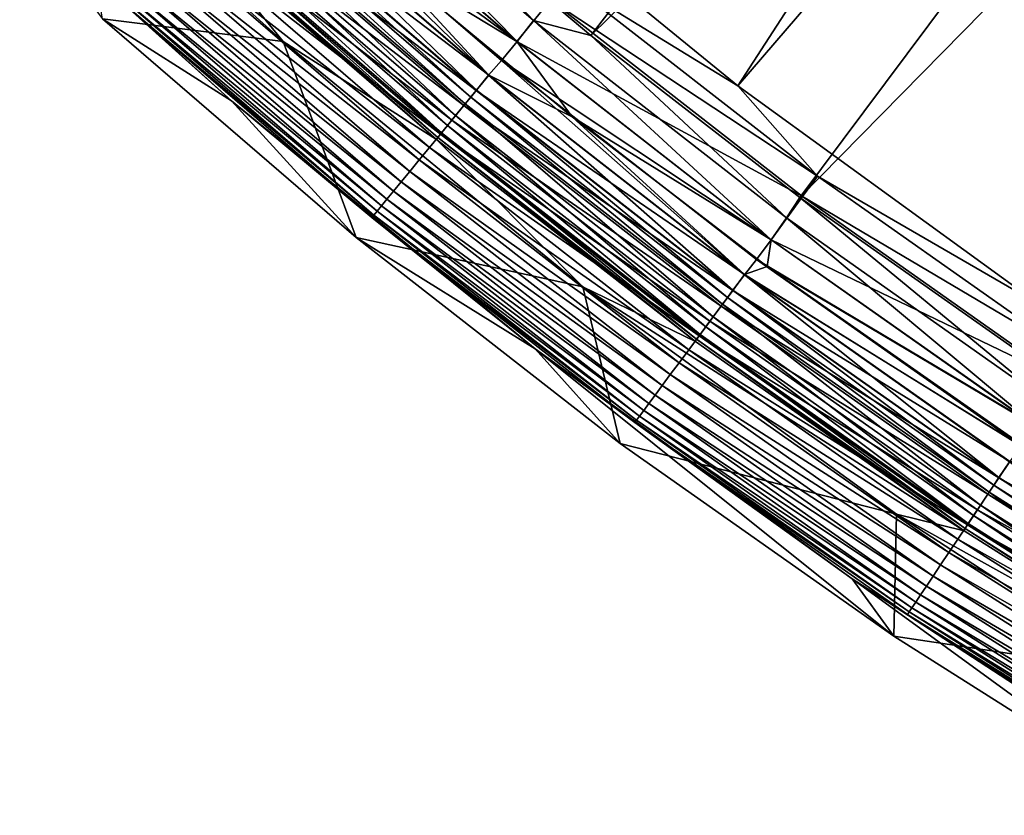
# Model space of a CAD drawing. Header units: metres. Extents: x -900 to 900, y -400 to 400.
# Tile 1 of 249: x -837 to -808, y -372 to -348. Entities that reach past the tile are written whole.
import ezdxf

# ---------------------------------------------------------------- set-up
doc = ezdxf.new("R2010")
doc.units = ezdxf.units.M

msp = doc.modelspace()

# ---------------------------------------------------------------- linework, layer by layer
at = {"layer": 'top'}
for points in [[(-816.009277, -350.350189, -0.803848), (-788.569824, -308.014862, -29.814909), (-824.436707, -343.46109, -0.803848)], [(-783.200378, -312.214813, -29.8034), (-788.569824, -308.014862, -29.814909), (-816.009277, -350.350189, -0.803848)], [(-826.218567, -343.902435, -3.399924), (-789.547852, -309.118988, -32.412781), (-820.303406, -348.878296, -3.399924)], [(-789.547852, -309.118988, -32.412781), (-784.133118, -313.363251, -32.401356), (-820.303406, -348.878296, -3.399924)], [(-807.198975, -356.74234, -0.803848), (-783.200378, -312.214813, -29.8034), (-816.009277, -350.350189, -0.803848)], [(-820.303406, -348.878296, -3.399924), (-784.133118, -313.363251, -32.401356), (-814.191162, -353.609955, -3.399924)], [(-784.133118, -313.363251, -32.401356), (-778.5177, -317.338135, -32.388844), (-814.191162, -353.609955, -3.399924)], [(-814.191162, -353.609955, -3.399924), (-778.5177, -317.338135, -32.388844), (-806.518616, -359.015991, -3.399924)], [(-822.455078, -349.051483, -3), (-829.58606, -342.900299, -3), (-829.071411, -342.322021, -3.101714)], [(-821.972351, -348.442871, -3.101714), (-822.455078, -349.051483, -3), (-829.071411, -342.322021, -3.101714)], [(-829.071411, -342.322021, -3.101714), (-826.218567, -343.902435, -3.399924), (-821.972351, -348.442871, -3.101714)], [(-829.58606, -342.900299, -3), (-822.455078, -349.051483, -3), (-830.068665, -343.432739, -3)], [(-829.588745, -342.903259), (-826.377075, -346.674042), (-822.457642, -349.054596)], [(-829.588745, -342.903259), (-822.457642, -349.054596), (-821.479858, -347.842804, -0.204445)], [(-835.409851, -343.522583, -87), (-832.073242, -345.64447, -5.959025), (-829.289917, -349.056427, -87)], [(-829.289917, -349.056427, -87), (-834.562927, -348.391418, -87), (-835.409851, -343.522583, -87)], [(-830.068665, -343.432739, -3), (-823.285156, -350.042267, -3.056892), (-830.460999, -343.855133, -3.056892)], [(-830.068665, -343.432739, -3), (-822.455078, -349.051483, -3), (-822.91095, -349.606995, -3)], [(-830.068665, -343.432739, -3), (-822.91095, -349.606995, -3), (-823.285156, -350.042267, -3.056892)], [(-816.009277, -350.350189, -0.803848), (-824.436707, -343.46109, -0.803848), (-821.008362, -347.268372, -0.456723)], [(-830.454163, -343.847565, -0.028766), (-830.84314, -344.276703, -0.114353), (-823.278625, -350.034363, -0.028766)], [(-830.460999, -343.855133, -3.056892), (-823.639343, -350.473846, -3.22474), (-830.835999, -344.268829, -3.22474)], [(-830.460999, -343.855133, -3.056892), (-823.285156, -350.042267, -3.056892), (-823.639343, -350.473846, -3.22474)], [(-823.278625, -350.034363, -0.028766), (-826.377075, -346.674042), (-830.454163, -343.847565, -0.028766)], [(-826.218567, -343.902435, -3.399924), (-820.303406, -348.878296, -3.399924), (-821.972351, -348.442871, -3.101714)], [(-830.84314, -344.276703, -0.114353), (-831.225464, -344.698517, -0.255695), (-823.646118, -350.482056, -0.114353)], [(-830.835999, -344.268829, -3.22474), (-823.806763, -350.677795, -3.348771), (-831.013184, -344.464325, -3.348771)], [(-830.84314, -344.276703, -0.114353), (-823.646118, -350.482056, -0.114353), (-823.278625, -350.034363, -0.028766)], [(-830.835999, -344.268829, -3.22474), (-823.639343, -350.473846, -3.22474), (-823.806763, -350.677795, -3.348771)], [(-823.965576, -350.871277, -3.497899), (-831.181274, -344.64978, -3.497899), (-831.013184, -344.464325, -3.348771)], [(-831.013184, -344.464325, -3.348771), (-823.806763, -350.677795, -3.348771), (-823.965576, -350.871277, -3.497899)], [(-831.225464, -344.698517, -0.255695), (-831.596802, -345.108215, -0.451727), (-824.007324, -350.922089, -0.255695)], [(-824.251709, -351.21991, -3.865118), (-831.484192, -344.983978, -3.865118), (-831.181274, -344.64978, -3.497899)], [(-831.225464, -344.698517, -0.255695), (-824.007324, -350.922089, -0.255695), (-823.646118, -350.482056, -0.114353)], [(-824.251709, -351.21991, -3.865118), (-831.181274, -344.64978, -3.497899), (-823.965576, -350.871277, -3.497899)], [(-831.596802, -345.108215, -0.451727), (-831.953003, -345.50119, -0.70103), (-824.358093, -351.349487, -0.451727)], [(-831.484192, -344.983978, -3.865118), (-824.487183, -351.506775, -4.312942), (-831.733459, -345.258972, -4.312942)], [(-831.596802, -345.108215, -0.451727), (-824.358093, -351.349487, -0.451727), (-824.007324, -350.922089, -0.255695)], [(-824.487183, -351.506775, -4.312942), (-831.484192, -344.983978, -3.865118), (-824.251709, -351.21991, -3.865118)], [(-830.792236, -350.788452, -5.947641), (-836.983276, -345.190277, -5.947641), (-834.562927, -348.391418, -87)], [(-834.069519, -347.836212, -5.365363), (-836.983276, -345.190277, -5.947641), (-830.792236, -350.788452, -5.947641)], [(-831.733459, -345.258972, -4.312942), (-824.66333, -351.721375, -4.82471), (-831.919922, -345.464661, -4.82471)], [(-831.733459, -345.258972, -4.312942), (-824.487183, -351.506775, -4.312942), (-824.66333, -351.721375, -4.82471)], [(-831.953003, -345.50119, -0.70103), (-832.290894, -345.873932, -1.000777), (-824.69458, -351.75946, -0.70103)], [(-824.804626, -351.914398, -5.959025), (-832.073242, -345.64447, -5.959025), (-832.035889, -345.592621, -5.381563)], [(-832.073242, -345.64447, -5.959025), (-824.804626, -351.914398, -5.959025), (-829.289917, -349.056427, -87)], [(-824.772888, -351.854858, -5.381563), (-832.035889, -345.592621, -5.381563), (-831.919922, -345.464661, -4.82471)], [(-824.804626, -351.914398, -5.959025), (-832.035889, -345.592621, -5.381563), (-824.772888, -351.854858, -5.381563)], [(-831.953003, -345.50119, -0.70103), (-824.69458, -351.75946, -0.70103), (-824.358093, -351.349487, -0.451727)], [(-831.919922, -345.464661, -4.82471), (-824.66333, -351.721375, -4.82471), (-824.772888, -351.854858, -5.381563)], [(-832.290894, -345.873932, -1.000777), (-832.607422, -346.223175, -1.34779), (-825.013794, -352.148346, -1.000777)], [(-832.290894, -345.873932, -1.000777), (-825.013794, -352.148346, -1.000777), (-824.69458, -351.75946, -0.70103)], [(-832.607422, -346.223175, -1.34779), (-832.899719, -346.545654, -1.738888), (-825.312805, -352.512665, -1.34779)], [(-832.607422, -346.223175, -1.34779), (-825.312805, -352.512665, -1.34779), (-825.013794, -352.148346, -1.000777)], [(-832.899719, -346.545654, -1.738888), (-833.164917, -346.838226, -2.170691), (-825.588989, -352.849091, -1.738888)], [(-832.899719, -346.545654, -1.738888), (-825.588989, -352.849091, -1.738888), (-825.312805, -352.512665, -1.34779)], [(-833.164917, -346.838226, -2.170691), (-833.400757, -347.098389, -2.639013), (-825.839478, -353.154327, -2.170691)], [(-833.164917, -346.838226, -2.170691), (-825.839478, -353.154327, -2.170691), (-825.588989, -352.849091, -1.738888)], [(-820.847595, -351.257782), (-826.377075, -346.674042), (-823.278625, -350.034363, -0.028766)], [(-826.377075, -346.674042), (-820.847595, -351.257782), (-822.457642, -349.054596)], [(-826.062256, -353.42572, -2.639013), (-833.400757, -347.098389, -2.639013), (-833.60498, -347.3237, -3.139467)], [(-825.839478, -353.154327, -2.170691), (-833.400757, -347.098389, -2.639013), (-826.062256, -353.42572, -2.639013)], [(-826.255188, -353.660767, -3.139467), (-833.60498, -347.3237, -3.139467), (-833.775513, -347.511841, -3.667668)], [(-826.062256, -353.42572, -2.639013), (-833.60498, -347.3237, -3.139467), (-826.255188, -353.660767, -3.139467)], [(-813.675781, -352.989532, -0.456723), (-821.008362, -347.268372, -0.456723), (-821.479858, -347.842804, -0.204445)], [(-813.675781, -352.989532, -0.456723), (-816.009277, -350.350189, -0.803848), (-821.008362, -347.268372, -0.456723)], [(-834.008667, -347.769043, -4.786941), (-826.543701, -354.012299, -4.218875), (-833.9104, -347.660645, -4.218875)], [(-826.41626, -353.857056, -3.667668), (-833.775513, -347.511841, -3.667668), (-833.9104, -347.660645, -4.218875)], [(-833.9104, -347.660645, -4.218875), (-826.543701, -354.012299, -4.218875), (-826.41626, -353.857056, -3.667668)], [(-826.255188, -353.660767, -3.139467), (-833.775513, -347.511841, -3.667668), (-826.41626, -353.857056, -3.667668)], [(-826.636536, -354.125397, -4.786941), (-834.008667, -347.769043, -4.786941), (-834.069519, -347.836212, -5.365363)], [(-826.636536, -354.125397, -4.786941), (-834.069519, -347.836212, -5.365363), (-826.694031, -354.195435, -5.365363)], [(-826.694031, -354.195435, -5.365363), (-834.069519, -347.836212, -5.365363), (-830.792236, -350.788452, -5.947641)], [(-826.543701, -354.012299, -4.218875), (-834.008667, -347.769043, -4.786941), (-826.636536, -354.125397, -4.786941)], [(-821.479858, -347.842804, -0.204445), (-822.457642, -349.054596), (-814.11853, -353.586395, -0.204445)], [(-814.11853, -353.586395, -0.204445), (-813.675781, -352.989532, -0.456723), (-821.479858, -347.842804, -0.204445)], [(-827.156555, -354.780212, -87), (-834.562927, -348.391418, -87), (-829.289917, -349.056427, -87)], [(-830.792236, -350.788452, -5.947641), (-834.562927, -348.391418, -87), (-827.156555, -354.780212, -87)], [(-815.030884, -354.845398, -3), (-822.455078, -349.051483, -3), (-821.972351, -348.442871, -3.101714)], [(-814.581055, -354.2099, -3.101714), (-815.030884, -354.845398, -3), (-821.972351, -348.442871, -3.101714)], [(-821.972351, -348.442871, -3.101714), (-820.303406, -348.878296, -3.399924), (-814.581055, -354.2099, -3.101714)], [(-820.303406, -348.878296, -3.399924), (-814.191162, -353.609955, -3.399924), (-814.581055, -354.2099, -3.101714)], [(-829.289917, -349.056427, -87), (-824.804626, -351.914398, -5.959025), (-820.529846, -356.217529, -87)], [(-820.529846, -356.217529, -87), (-827.156555, -354.780212, -87), (-829.289917, -349.056427, -87)], [(-822.455078, -349.051483, -3), (-815.030884, -354.845398, -3), (-822.91095, -349.606995, -3)], [(-822.457642, -349.054596), (-820.847595, -351.257782), (-815.033264, -354.848602)], [(-822.457642, -349.054596), (-815.033264, -354.848602), (-814.11853, -353.586395, -0.204445)], [(-822.91095, -349.606995, -3), (-815.813782, -355.871735, -3.056892), (-823.285156, -350.042267, -3.056892)], [(-822.91095, -349.606995, -3), (-815.030884, -354.845398, -3), (-815.458984, -355.422607, -3)], [(-822.91095, -349.606995, -3), (-815.458984, -355.422607, -3), (-815.813782, -355.871735, -3.056892)], [(-823.278625, -350.034363, -0.028766), (-823.646118, -350.482056, -0.114353), (-815.807678, -355.863525, -0.028766)], [(-823.285156, -350.042267, -3.056892), (-816.146423, -356.32016, -3.22474), (-823.639343, -350.473846, -3.22474)], [(-823.285156, -350.042267, -3.056892), (-815.813782, -355.871735, -3.056892), (-816.146423, -356.32016, -3.22474)], [(-815.807678, -355.863525, -0.028766), (-820.847595, -351.257782), (-823.278625, -350.034363, -0.028766)], [(-823.646118, -350.482056, -0.114353), (-824.007324, -350.922089, -0.255695), (-816.152771, -356.328674, -0.114353)], [(-823.639343, -350.473846, -3.22474), (-816.30365, -356.532074, -3.348771), (-823.806763, -350.677795, -3.348771)], [(-823.646118, -350.482056, -0.114353), (-816.152771, -356.328674, -0.114353), (-815.807678, -355.863525, -0.028766)], [(-823.639343, -350.473846, -3.22474), (-816.146423, -356.32016, -3.22474), (-816.30365, -356.532074, -3.348771)], [(-807.198975, -356.74234, -0.803848), (-816.009277, -350.350189, -0.803848), (-813.675781, -352.989532, -0.456723)], [(-821.929138, -358.033752, -5.947641), (-830.792236, -350.788452, -5.947641), (-827.156555, -354.780212, -87)], [(-830.792236, -350.788452, -5.947641), (-821.929138, -358.033752, -5.947641), (-826.694031, -354.195435, -5.365363)], [(-816.721436, -357.095337, -3.865118), (-824.251709, -351.21991, -3.865118), (-823.965576, -350.871277, -3.497899)], [(-823.806763, -350.677795, -3.348771), (-816.452759, -356.733093, -3.497899), (-823.965576, -350.871277, -3.497899)], [(-823.965576, -350.871277, -3.497899), (-816.452759, -356.733093, -3.497899), (-816.721436, -357.095337, -3.865118)], [(-823.806763, -350.677795, -3.348771), (-816.30365, -356.532074, -3.348771), (-816.452759, -356.733093, -3.497899)], [(-824.007324, -350.922089, -0.255695), (-824.358093, -351.349487, -0.451727), (-816.491943, -356.785919, -0.255695)], [(-824.007324, -350.922089, -0.255695), (-816.491943, -356.785919, -0.255695), (-816.152771, -356.328674, -0.114353)], [(-824.358093, -351.349487, -0.451727), (-824.69458, -351.75946, -0.70103), (-816.82135, -357.230011, -0.451727)], [(-816.942566, -357.393433, -4.312942), (-824.487183, -351.506775, -4.312942), (-824.251709, -351.21991, -3.865118)], [(-824.358093, -351.349487, -0.451727), (-816.82135, -357.230011, -0.451727), (-816.491943, -356.785919, -0.255695)], [(-816.942566, -357.393433, -4.312942), (-824.251709, -351.21991, -3.865118), (-816.721436, -357.095337, -3.865118)], [(-815.807678, -355.863525, -0.028766), (-815.151062, -355.632111), (-820.847595, -351.257782)], [(-820.847595, -351.257782), (-815.151062, -355.632111), (-815.033264, -354.848602)], [(-824.69458, -351.75946, -0.70103), (-825.013794, -352.148346, -1.000777), (-817.137329, -357.655975, -0.70103)], [(-824.66333, -351.721375, -4.82471), (-817.210876, -357.755096, -5.381563), (-824.772888, -351.854858, -5.381563)], [(-824.69458, -351.75946, -0.70103), (-817.137329, -357.655975, -0.70103), (-816.82135, -357.230011, -0.451727)], [(-824.487183, -351.506775, -4.312942), (-817.107971, -357.616394, -4.82471), (-824.66333, -351.721375, -4.82471)], [(-824.66333, -351.721375, -4.82471), (-817.107971, -357.616394, -4.82471), (-817.210876, -357.755096, -5.381563)], [(-817.107971, -357.616394, -4.82471), (-824.487183, -351.506775, -4.312942), (-816.942566, -357.393433, -4.312942)], [(-817.237122, -357.820129, -5.959025), (-824.804626, -351.914398, -5.959025), (-824.772888, -351.854858, -5.381563)], [(-824.804626, -351.914398, -5.959025), (-817.237122, -357.820129, -5.959025), (-820.529846, -356.217529, -87)], [(-824.772888, -351.854858, -5.381563), (-817.210876, -357.755096, -5.381563), (-817.237122, -357.820129, -5.959025)], [(-825.013794, -352.148346, -1.000777), (-825.312805, -352.512665, -1.34779), (-817.437012, -358.060028, -1.000777)], [(-825.013794, -352.148346, -1.000777), (-817.437012, -358.060028, -1.000777), (-817.137329, -357.655975, -0.70103)], [(-825.312805, -352.512665, -1.34779), (-825.588989, -352.849091, -1.738888), (-817.717834, -358.438599, -1.34779)], [(-825.312805, -352.512665, -1.34779), (-817.717834, -358.438599, -1.34779), (-817.437012, -358.060028, -1.000777)], [(-825.588989, -352.849091, -1.738888), (-825.839478, -353.154327, -2.170691), (-817.977173, -358.788147, -1.738888)], [(-825.588989, -352.849091, -1.738888), (-817.977173, -358.788147, -1.738888), (-817.717834, -358.438599, -1.34779)], [(-818.212402, -359.105286, -2.170691), (-825.839478, -353.154327, -2.170691), (-826.062256, -353.42572, -2.639013)], [(-817.977173, -358.788147, -1.738888), (-825.839478, -353.154327, -2.170691), (-818.212402, -359.105286, -2.170691)], [(-806.070984, -358.346863, -0.456723), (-813.675781, -352.989532, -0.456723), (-814.11853, -353.586395, -0.204445)], [(-806.070984, -358.346863, -0.456723), (-807.198975, -356.74234, -0.803848), (-813.675781, -352.989532, -0.456723)], [(-818.42157, -359.387268, -2.639013), (-826.062256, -353.42572, -2.639013), (-826.255188, -353.660767, -3.139467)], [(-818.212402, -359.105286, -2.170691), (-826.062256, -353.42572, -2.639013), (-818.42157, -359.387268, -2.639013)], [(-818.602783, -359.631531, -3.139467), (-826.255188, -353.660767, -3.139467), (-826.41626, -353.857056, -3.667668)], [(-818.42157, -359.387268, -2.639013), (-826.255188, -353.660767, -3.139467), (-818.602783, -359.631531, -3.139467)], [(-814.11853, -353.586395, -0.204445), (-815.033264, -354.848602), (-806.483887, -358.964722, -0.204445)], [(-814.581055, -354.2099, -3.101714), (-814.191162, -353.609955, -3.399924), (-806.915283, -359.610168, -3.101714)], [(-814.191162, -353.609955, -3.399924), (-806.518616, -359.015991, -3.399924), (-806.915283, -359.610168, -3.101714)], [(-806.483887, -358.964722, -0.204445), (-806.070984, -358.346863, -0.456723), (-814.11853, -353.586395, -0.204445)], [(-818.873718, -359.996765, -4.218875), (-826.543701, -354.012299, -4.218875), (-826.636536, -354.125397, -4.786941)], [(-826.543701, -354.012299, -4.218875), (-818.754028, -359.835449, -3.667668), (-826.41626, -353.857056, -3.667668)], [(-818.754028, -359.835449, -3.667668), (-826.543701, -354.012299, -4.218875), (-818.873718, -359.996765, -4.218875)], [(-826.41626, -353.857056, -3.667668), (-818.754028, -359.835449, -3.667668), (-818.602783, -359.631531, -3.139467)], [(-818.960876, -360.114258, -4.786941), (-826.636536, -354.125397, -4.786941), (-826.694031, -354.195435, -5.365363)], [(-821.929138, -358.033752, -5.947641), (-819.014832, -360.187073, -5.365363), (-826.694031, -354.195435, -5.365363)], [(-826.694031, -354.195435, -5.365363), (-819.014832, -360.187073, -5.365363), (-818.960876, -360.114258, -4.786941)], [(-818.873718, -359.996765, -4.218875), (-826.636536, -354.125397, -4.786941), (-818.960876, -360.114258, -4.786941)], [(-807.33136, -360.268036, -3), (-815.030884, -354.845398, -3), (-814.581055, -354.2099, -3.101714)], [(-806.915283, -359.610168, -3.101714), (-807.33136, -360.268036, -3), (-814.581055, -354.2099, -3.101714)], [(-819.445557, -360.797913, -87), (-827.156555, -354.780212, -87), (-820.529846, -356.217529, -87)], [(-821.929138, -358.033752, -5.947641), (-827.156555, -354.780212, -87), (-819.445557, -360.797913, -87)], [(-815.030884, -354.845398, -3), (-807.33136, -360.268036, -3), (-815.458984, -355.422607, -3)], [(-815.033264, -354.848602), (-815.151062, -355.632111), (-807.333557, -360.271362)], [(-815.033264, -354.848602), (-807.333557, -360.271362), (-806.483887, -358.964722, -0.204445)], [(-815.458984, -355.422607, -3), (-807.730591, -360.86554, -3), (-815.813782, -355.871735, -3.056892)], [(-815.458984, -355.422607, -3), (-807.33136, -360.268036, -3), (-807.730591, -360.86554, -3)], [(-807.066772, -361.289337), (-815.151062, -355.632111), (-815.807678, -355.863525, -0.028766)], [(-815.151062, -355.632111), (-807.066772, -361.289337), (-807.333557, -360.271362)], [(-815.807678, -355.863525, -0.028766), (-816.152771, -356.328674, -0.114353), (-808.059326, -361.32196, -0.028766)], [(-815.813782, -355.871735, -3.056892), (-808.375244, -361.794647, -3.22474), (-816.146423, -356.32016, -3.22474)], [(-815.813782, -355.871735, -3.056892), (-807.730591, -360.86554, -3), (-808.065002, -361.330475, -3.056892)], [(-808.375244, -361.794647, -3.22474), (-815.813782, -355.871735, -3.056892), (-808.065002, -361.330475, -3.056892)], [(-808.059326, -361.32196, -0.028766), (-807.066772, -361.289337), (-815.807678, -355.863525, -0.028766)], [(-820.529846, -356.217529, -87), (-817.237122, -357.820129, -5.959025), (-809.388916, -363.347443, -5.959025)], [(-820.529846, -356.217529, -87), (-809.388916, -363.347443, -5.959025), (-811.371643, -362.861938, -87)], [(-811.371643, -362.861938, -87), (-819.445557, -360.797913, -87), (-820.529846, -356.217529, -87)], [(-816.152771, -356.328674, -0.114353), (-816.491943, -356.785919, -0.255695), (-808.381104, -361.803497, -0.114353)], [(-816.146423, -356.32016, -3.22474), (-808.521851, -362.014038, -3.348771), (-816.30365, -356.532074, -3.348771)], [(-816.152771, -356.328674, -0.114353), (-808.381104, -361.803497, -0.114353), (-808.059326, -361.32196, -0.028766)], [(-816.146423, -356.32016, -3.22474), (-808.375244, -361.794647, -3.22474), (-808.521851, -362.014038, -3.348771)], [(-816.30365, -356.532074, -3.348771), (-808.660889, -362.222137, -3.497899), (-816.452759, -356.733093, -3.497899)], [(-816.30365, -356.532074, -3.348771), (-808.521851, -362.014038, -3.348771), (-808.660889, -362.222137, -3.497899)], [(-816.491943, -356.785919, -0.255695), (-816.82135, -357.230011, -0.451727), (-808.697449, -362.276825, -0.255695)], [(-816.452759, -356.733093, -3.497899), (-808.91156, -362.597137, -3.865118), (-816.721436, -357.095337, -3.865118)], [(-816.491943, -356.785919, -0.255695), (-808.697449, -362.276825, -0.255695), (-808.381104, -361.803497, -0.114353)], [(-816.452759, -356.733093, -3.497899), (-808.660889, -362.222137, -3.497899), (-808.91156, -362.597137, -3.865118)], [(-816.82135, -357.230011, -0.451727), (-817.137329, -357.655975, -0.70103), (-809.0047, -362.736542, -0.451727)], [(-809.117737, -362.905701, -4.312942), (-816.942566, -357.393433, -4.312942), (-816.721436, -357.095337, -3.865118)], [(-816.82135, -357.230011, -0.451727), (-809.0047, -362.736542, -0.451727), (-808.697449, -362.276825, -0.255695)], [(-816.721436, -357.095337, -3.865118), (-808.91156, -362.597137, -3.865118), (-809.117737, -362.905701, -4.312942)], [(-809.272034, -363.136505, -4.82471), (-817.107971, -357.616394, -4.82471), (-816.942566, -357.393433, -4.312942)], [(-809.272034, -363.136505, -4.82471), (-816.942566, -357.393433, -4.312942), (-809.117737, -362.905701, -4.312942)], [(-817.137329, -357.655975, -0.70103), (-817.437012, -358.060028, -1.000777), (-809.299377, -363.17749, -0.70103)], [(-817.210876, -357.755096, -5.381563), (-809.388916, -363.347443, -5.959025), (-817.237122, -357.820129, -5.959025)], [(-817.107971, -357.616394, -4.82471), (-809.367981, -363.280121, -5.381563), (-817.210876, -357.755096, -5.381563)], [(-817.210876, -357.755096, -5.381563), (-809.367981, -363.280121, -5.381563), (-809.388916, -363.347443, -5.959025)], [(-817.137329, -357.655975, -0.70103), (-809.299377, -363.17749, -0.70103), (-809.0047, -362.736542, -0.451727)], [(-809.367981, -363.280121, -5.381563), (-817.107971, -357.616394, -4.82471), (-809.272034, -363.136505, -4.82471)], [(-812.66333, -364.756256, -5.947641), (-821.929138, -358.033752, -5.947641), (-811.448608, -366.429993, -87)], [(-811.448608, -366.429993, -87), (-821.929138, -358.033752, -5.947641), (-819.445557, -360.797913, -87)], [(-821.929138, -358.033752, -5.947641), (-812.66333, -364.756256, -5.947641), (-819.014832, -360.187073, -5.365363)], [(-817.437012, -358.060028, -1.000777), (-817.717834, -358.438599, -1.34779), (-809.578918, -363.595764, -1.000777)], [(-817.437012, -358.060028, -1.000777), (-809.578918, -363.595764, -1.000777), (-809.299377, -363.17749, -0.70103)], [(-817.717834, -358.438599, -1.34779), (-817.977173, -358.788147, -1.738888), (-809.840881, -363.98764, -1.34779)], [(-817.717834, -358.438599, -1.34779), (-809.840881, -363.98764, -1.34779), (-809.578918, -363.595764, -1.000777)], [(-810.082703, -364.349487, -1.738888), (-817.977173, -358.788147, -1.738888), (-818.212402, -359.105286, -2.170691)], [(-809.840881, -363.98764, -1.34779), (-817.977173, -358.788147, -1.738888), (-810.082703, -364.349487, -1.738888)], [(-810.302124, -364.677795, -2.170691), (-818.212402, -359.105286, -2.170691), (-818.42157, -359.387268, -2.639013)], [(-810.082703, -364.349487, -1.738888), (-818.212402, -359.105286, -2.170691), (-810.302124, -364.677795, -2.170691)], [(-810.497192, -364.969696, -2.639013), (-818.42157, -359.387268, -2.639013), (-818.602783, -359.631531, -3.139467)], [(-810.302124, -364.677795, -2.170691), (-818.42157, -359.387268, -2.639013), (-810.497192, -364.969696, -2.639013)], [(-818.754028, -359.835449, -3.667668), (-810.666199, -365.222565, -3.139467), (-818.602783, -359.631531, -3.139467)], [(-818.602783, -359.631531, -3.139467), (-810.666199, -365.222565, -3.139467), (-810.497192, -364.969696, -2.639013)], [(-819.014832, -360.187073, -5.365363), (-811.000183, -365.72229, -4.786941), (-818.960876, -360.114258, -4.786941)], [(-810.918884, -365.600647, -4.218875), (-818.873718, -359.996765, -4.218875), (-818.960876, -360.114258, -4.786941)], [(-818.960876, -360.114258, -4.786941), (-811.000183, -365.72229, -4.786941), (-810.918884, -365.600647, -4.218875)], [(-810.807251, -365.433655, -3.667668), (-818.754028, -359.835449, -3.667668), (-818.873718, -359.996765, -4.218875)], [(-810.807251, -365.433655, -3.667668), (-818.873718, -359.996765, -4.218875), (-810.918884, -365.600647, -4.218875)], [(-810.666199, -365.222565, -3.139467), (-818.754028, -359.835449, -3.667668), (-810.807251, -365.433655, -3.667668)], [(-812.66333, -364.756256, -5.947641), (-811.050537, -365.797638, -5.365363), (-819.014832, -360.187073, -5.365363)], [(-819.014832, -360.187073, -5.365363), (-811.050537, -365.797638, -5.365363), (-811.000183, -365.72229, -4.786941)], [(-811.448608, -366.429993, -87), (-819.445557, -360.797913, -87), (-811.371643, -362.861938, -87)], [(-808.059326, -361.32196, -0.028766), (-808.381104, -361.803497, -0.114353), (-800.051514, -366.396606, -0.028766)], [(-800.343872, -366.884247, -3.22474), (-808.375244, -361.794647, -3.22474), (-808.065002, -361.330475, -3.056892)], [(-808.381104, -361.803497, -0.114353), (-808.697449, -362.276825, -0.255695), (-800.349304, -366.893372, -0.114353)], [(-808.375244, -361.794647, -3.22474), (-800.479553, -367.110565, -3.348771), (-808.521851, -362.014038, -3.348771)], [(-808.381104, -361.803497, -0.114353), (-800.349304, -366.893372, -0.114353), (-800.051514, -366.396606, -0.028766)], [(-800.479553, -367.110565, -3.348771), (-808.375244, -361.794647, -3.22474), (-800.343872, -366.884247, -3.22474)], [(-808.521851, -362.014038, -3.348771), (-800.608215, -367.325226, -3.497899), (-808.660889, -362.222137, -3.497899)], [(-808.521851, -362.014038, -3.348771), (-800.479553, -367.110565, -3.348771), (-800.608215, -367.325226, -3.497899)], [(-808.697449, -362.276825, -0.255695), (-809.0047, -362.736542, -0.451727), (-800.642029, -367.381653, -0.255695)], [(-808.660889, -362.222137, -3.497899), (-800.840149, -367.712097, -3.865118), (-808.91156, -362.597137, -3.865118)], [(-808.697449, -362.276825, -0.255695), (-800.642029, -367.381653, -0.255695), (-800.349304, -366.893372, -0.114353)], [(-808.660889, -362.222137, -3.497899), (-800.608215, -367.325226, -3.497899), (-800.840149, -367.712097, -3.865118)], [(-808.91156, -362.597137, -3.865118), (-801.031006, -368.030396, -4.312942), (-809.117737, -362.905701, -4.312942)], [(-808.91156, -362.597137, -3.865118), (-800.840149, -367.712097, -3.865118), (-801.031006, -368.030396, -4.312942)], [(-804.229919, -367.511566, -87), (-811.448608, -366.429993, -87), (-811.371643, -362.861938, -87)], [(-809.388916, -363.347443, -5.959025), (-801.278992, -368.483002, -5.959025), (-811.371643, -362.861938, -87)], [(-811.371643, -362.861938, -87), (-801.278992, -368.483002, -5.959025), (-804.229919, -367.511566, -87)], [(-809.0047, -362.736542, -0.451727), (-809.299377, -363.17749, -0.70103), (-800.926392, -367.855896, -0.451727)], [(-801.173767, -368.268524, -4.82471), (-809.272034, -363.136505, -4.82471), (-809.117737, -362.905701, -4.312942)], [(-809.117737, -362.905701, -4.312942), (-801.031006, -368.030396, -4.312942), (-801.173767, -368.268524, -4.82471)], [(-809.0047, -362.736542, -0.451727), (-800.926392, -367.855896, -0.451727), (-800.642029, -367.381653, -0.255695)], [(-809.299377, -363.17749, -0.70103), (-809.578918, -363.595764, -1.000777), (-801.199097, -368.310791, -0.70103)], [(-801.262573, -368.416656, -5.381563), (-809.367981, -363.280121, -5.381563), (-809.272034, -363.136505, -4.82471)], [(-809.299377, -363.17749, -0.70103), (-801.199097, -368.310791, -0.70103), (-800.926392, -367.855896, -0.451727)], [(-801.262573, -368.416656, -5.381563), (-809.272034, -363.136505, -4.82471), (-801.173767, -368.268524, -4.82471)], [(-809.367981, -363.280121, -5.381563), (-801.278992, -368.483002, -5.959025), (-809.388916, -363.347443, -5.959025)], [(-801.278992, -368.483002, -5.959025), (-809.367981, -363.280121, -5.381563), (-801.262573, -368.416656, -5.381563)], [(-809.578918, -363.595764, -1.000777), (-809.840881, -363.98764, -1.34779), (-801.457764, -368.742279, -1.000777)], [(-809.578918, -363.595764, -1.000777), (-801.457764, -368.742279, -1.000777), (-801.199097, -368.310791, -0.70103)], [(-801.700134, -369.146545, -1.34779), (-809.840881, -363.98764, -1.34779), (-810.082703, -364.349487, -1.738888)], [(-801.457764, -368.742279, -1.000777), (-809.840881, -363.98764, -1.34779), (-801.700134, -369.146545, -1.34779)], [(-801.92395, -369.519836, -1.738888), (-810.082703, -364.349487, -1.738888), (-810.302124, -364.677795, -2.170691)], [(-801.700134, -369.146545, -1.34779), (-810.082703, -364.349487, -1.738888), (-801.92395, -369.519836, -1.738888)], [(-802.126953, -369.85849, -2.170691), (-810.302124, -364.677795, -2.170691), (-810.497192, -364.969696, -2.639013)], [(-801.92395, -369.519836, -1.738888), (-810.302124, -364.677795, -2.170691), (-802.126953, -369.85849, -2.170691)], [(-803.184998, -371.662903, -87), (-805.438538, -369.4599, -5.947641), (-812.66333, -364.756256, -5.947641)], [(-803.184998, -371.662903, -87), (-812.66333, -364.756256, -5.947641), (-811.448608, -366.429993, -87)], [(-812.66333, -364.756256, -5.947641), (-805.438538, -369.4599, -5.947641), (-811.050537, -365.797638, -5.365363)], [(-810.666199, -365.222565, -3.139467), (-802.307495, -370.159637, -2.639013), (-810.497192, -364.969696, -2.639013)], [(-810.497192, -364.969696, -2.639013), (-802.307495, -370.159637, -2.639013), (-802.126953, -369.85849, -2.170691)], [(-802.463867, -370.420471, -3.139467), (-810.666199, -365.222565, -3.139467), (-810.807251, -365.433655, -3.667668)], [(-802.307495, -370.159637, -2.639013), (-810.666199, -365.222565, -3.139467), (-802.463867, -370.420471, -3.139467)], [(-802.594421, -370.638245, -3.667668), (-810.807251, -365.433655, -3.667668), (-810.918884, -365.600647, -4.218875)], [(-802.463867, -370.420471, -3.139467), (-810.807251, -365.433655, -3.667668), (-802.594421, -370.638245, -3.667668)], [(-811.050537, -365.797638, -5.365363), (-802.772949, -370.936005, -4.786941), (-811.000183, -365.72229, -4.786941)], [(-805.438538, -369.4599, -5.947641), (-802.819519, -371.013733, -5.365363), (-811.050537, -365.797638, -5.365363)], [(-811.050537, -365.797638, -5.365363), (-802.819519, -371.013733, -5.365363), (-802.772949, -370.936005, -4.786941)], [(-811.000183, -365.72229, -4.786941), (-802.697693, -370.810516, -4.218875), (-810.918884, -365.600647, -4.218875)], [(-811.000183, -365.72229, -4.786941), (-802.772949, -370.936005, -4.786941), (-802.697693, -370.810516, -4.218875)], [(-810.918884, -365.600647, -4.218875), (-802.697693, -370.810516, -4.218875), (-802.594421, -370.638245, -3.667668)], [(-803.184998, -371.662903, -87), (-811.448608, -366.429993, -87), (-804.229919, -367.511566, -87)]]:
    msp.add_3dface(points, dxfattribs=at)

doc.saveas('drawing.dxf')
